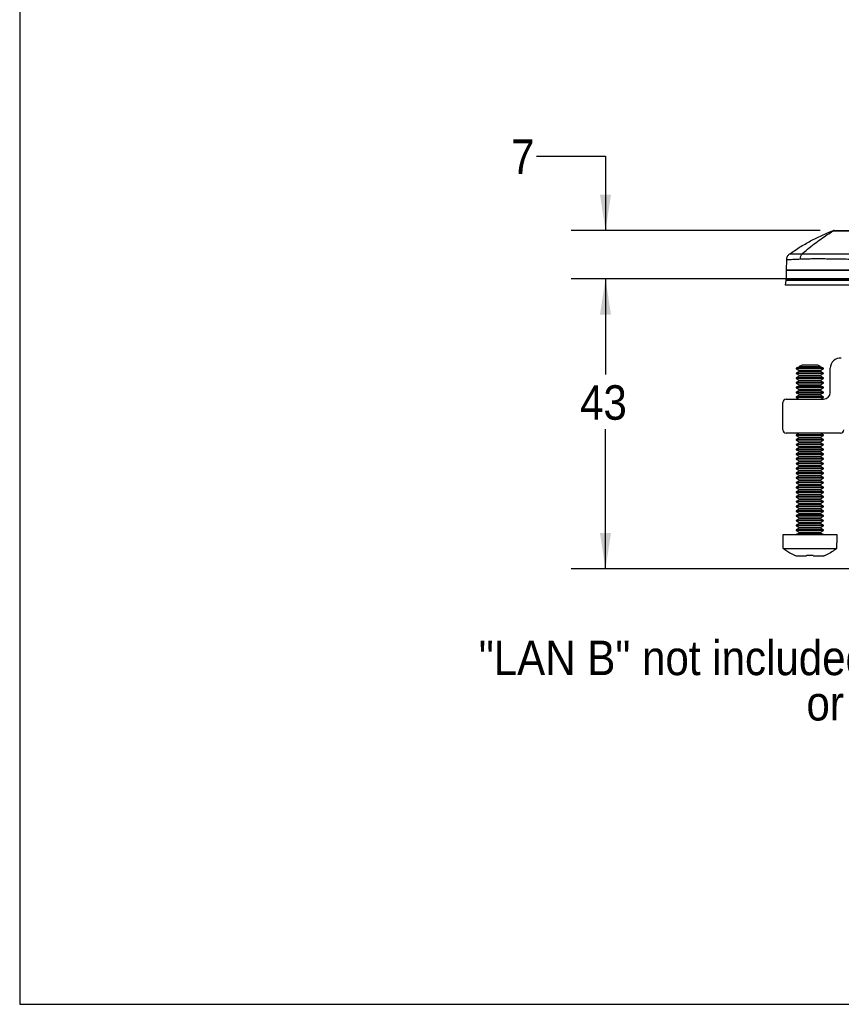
# Model space of a CAD drawing. Extents: x 3 to 428, y 3 to 275.
# Tile 1 of 42: x 3 to 79, y 4 to 94. Entities that reach past the tile are written whole.
import ezdxf

# ---------------------------------------------------------------- set-up
doc = ezdxf.new("R2010")
doc.units = 0
doc.linetypes.add('SLD-SOLID', pattern=[0])
doc.layers.get('0').update_dxf_attribs({"linetype": 'CONTINUOUS'})
doc.layers.add('BORDER', color=7, linetype='SLD-SOLID')
doc.layers.add('DIMENSION', color=7, linetype='SLD-SOLID')
doc.styles.add('SLDTEXTSTYLE1', font='Gothic.ttf', dxfattribs={"width": 0.913})
doc.dimstyles.new('SLDDIMSTYLE0', dxfattribs={"dimtxt": 3.175, "dimasz": 3.302, "dimexe": 0, "dimexo": 0.0625, "dimgap": 0.79375, "dimtad": 0, "dimtih": 1, "dimtoh": 1, "dimdec": 0, "dimlfac": 1.6, "dimrnd": 1e-09, "dimzin": 12, "dimdsep": 46, "dimtxsty": 'SLDTEXTSTYLE1', "dimsah": 1, "dimcen": 0.09, "dimadec": 0, "dimazin": 0, "dimtfac": 1, "dimtdec": 0, "dimtofl": 0, "dimtmove": 0, "dimatfit": 3, "dimfxl": 1, "dimtolj": 1, "dimtzin": 12, "dimarcsym": 0})
doc.dimstyles.new('SLDDIMSTYLE1', dxfattribs={"dimtxt": 3.175, "dimasz": 3.302, "dimexe": 0, "dimexo": 0.0625, "dimgap": 0.79375, "dimtad": 0, "dimtih": 1, "dimtoh": 1, "dimdec": 0, "dimlfac": 1.6, "dimrnd": 1e-09, "dimzin": 12, "dimdsep": 46, "dimtxsty": 'SLDTEXTSTYLE1', "dimsah": 1, "dimcen": 0.09, "dimadec": 0, "dimazin": 0, "dimtfac": 1, "dimtdec": 0, "dimtmove": 0, "dimatfit": 3, "dimfxl": 1, "dimtolj": 1, "dimtzin": 12, "dimarcsym": 0})

# ---------------------------------------------------------------- blocks, each defined once
blk = doc.blocks.new('_D_3')
at = {"layer": 'DIMENSION'}
for p, q in [((84.059, 70.398), (54.268, 70.398)), ((57.443, 70.398), (57.443, 61.582)), ((57.443, 43.691), (57.443, 56.541)), ((89.544, 43.691), (54.268, 43.691))]:
    blk.add_line(p, q, dxfattribs=at)
for points in [[(57.443, 70.398), (56.935, 67.096), (57.951, 67.096)], [(57.443, 43.691), (57.951, 46.993), (56.935, 46.993)]]:
    blk.add_solid(points, dxfattribs=at)
at = {"layer": 'DIMENSION', "insert": (55.097, 60.597), "char_height": 3.175, "attachment_point": 1, "style": 'SLDTEXTSTYLE1'}
blk.add_mtext('43', dxfattribs=at)
blk = doc.blocks.new('_D_4')
at = {"layer": 'DIMENSION'}
for p, q in [((51.093, 81.689), (57.443, 81.689)), ((57.443, 81.689), (57.443, 74.846)), ((77.201, 74.846), (54.268, 74.846)), ((84.059, 70.398), (54.268, 70.398)), ((57.443, 70.398), (57.443, 64.048))]:
    blk.add_line(p, q, dxfattribs=at)
for points in [[(57.443, 74.846), (57.951, 78.148), (56.935, 78.148)], [(57.443, 70.398), (56.935, 67.096), (57.951, 67.096)]]:
    blk.add_solid(points, dxfattribs=at)
at = {"layer": 'DIMENSION', "insert": (48.747, 83.225), "char_height": 3.175, "attachment_point": 1, "style": 'SLDTEXTSTYLE1'}
blk.add_mtext('7', dxfattribs=at)
blk = doc.blocks.new('SW_NOTE_6')
at = {"layer": 'DIMENSION', "color": 0, "char_height": 3.175, "attachment_point": 3, "style": 'SLDTEXTSTYLE1'}
for s, insert in [('"LAN B" not included with X2 pro', (-1.18, 1.386)), ('or  X2 7-marine', (-0.697, -2.789))]:
    blk.add_mtext(s, dxfattribs=dict(at, insert=insert))

msp = doc.modelspace()

# ---------------------------------------------------------------- linework, layer by layer
at = {"color": 7, "linetype": 'SLD-SOLID'}
for p, q in [((78.318, 74.796), (78.087, 74.7)), ((78.373, 74.794), (78.422, 74.826)), ((78.425, 74.83), (78.422, 74.826)), ((74.104, 72.161), (74.079, 71.191)), ((74.079, 71.191), (74.079, 70.398)), ((77.039, 71.191), (77.027, 71.191)), ((77.067, 71.182), (77.043, 71.187)), ((74.035, 69.816), (74.072, 70.235)), ((75.277, 62.306), (75.016, 62.156)), ((75.016, 62.156), (75.016, 62.101)), ((76.266, 62.156), (75.016, 62.156)), ((75.016, 62.101), (75.277, 61.951)), ((77.516, 62.101), (75.016, 62.101)), ((75.277, 61.869), (75.016, 61.719)), ((75.016, 61.719), (75.016, 61.664)), ((76.266, 61.719), (75.016, 61.719)), ((75.016, 61.664), (75.277, 61.514)), ((77.516, 61.664), (75.016, 61.664)), ((75.55, 62.441), (75.29, 62.318)), ((75.29, 62.318), (77.243, 62.318)), ((76.983, 62.441), (75.55, 62.441)), ((77.516, 62.156), (76.266, 62.156)), ((77.516, 61.719), (76.266, 61.719)), ((77.243, 62.318), (76.983, 62.441)), ((77.516, 62.156), (77.256, 62.306)), ((77.256, 61.951), (77.516, 62.101)), ((77.516, 61.719), (77.256, 61.869)), ((77.256, 61.514), (77.516, 61.664)), ((77.516, 62.101), (77.516, 62.156)), ((77.516, 61.664), (77.516, 61.719)), ((78.141, 59.941), (78.141, 62.168)), ((75.277, 61.431), (75.016, 61.281)), ((75.016, 61.281), (75.016, 61.226)), ((76.266, 61.281), (75.016, 61.281)), ((75.016, 61.226), (75.277, 61.076)), ((77.516, 61.226), (75.016, 61.226)), ((75.277, 60.994), (75.016, 60.844)), ((75.016, 60.844), (75.016, 60.789)), ((76.266, 60.844), (75.016, 60.844)), ((75.016, 60.789), (75.277, 60.639)), ((77.516, 60.789), (75.016, 60.789)), ((77.516, 61.281), (76.266, 61.281)), ((77.516, 60.844), (76.266, 60.844)), ((77.516, 61.281), (77.256, 61.431)), ((77.256, 61.076), (77.516, 61.226)), ((77.516, 60.844), (77.256, 60.994)), ((77.256, 60.639), (77.516, 60.789)), ((77.516, 61.226), (77.516, 61.281)), ((77.516, 60.789), (77.516, 60.844)), ((75.277, 60.556), (75.016, 60.406)), ((75.016, 60.406), (75.016, 60.351)), ((76.266, 60.406), (75.016, 60.406)), ((75.016, 60.351), (75.277, 60.201)), ((77.516, 60.351), (75.016, 60.351)), ((75.277, 60.119), (75.016, 59.969)), ((75.016, 59.969), (75.016, 59.914)), ((76.266, 59.969), (75.016, 59.969)), ((75.016, 59.914), (75.277, 59.764)), ((77.516, 59.914), (75.016, 59.914)), ((77.516, 60.406), (76.266, 60.406)), ((77.516, 59.969), (76.266, 59.969)), ((77.516, 60.406), (77.256, 60.556)), ((77.256, 60.201), (77.516, 60.351)), ((77.516, 59.969), (77.256, 60.119)), ((77.256, 59.764), (77.516, 59.914)), ((77.516, 60.351), (77.516, 60.406)), ((77.516, 59.914), (77.516, 59.969)), ((73.766, 56.504), (73.766, 59.004)), ((74.079, 59.316), (77.516, 59.316)), ((75.277, 59.681), (75.016, 59.531)), ((75.016, 59.531), (75.016, 59.476)), ((76.266, 59.531), (75.016, 59.531)), ((75.016, 59.476), (75.277, 59.326)), ((77.516, 59.476), (75.016, 59.476)), ((77.516, 59.531), (76.266, 59.531)), ((77.516, 59.531), (77.256, 59.681)), ((77.256, 59.326), (77.516, 59.476)), ((77.516, 59.476), (77.516, 59.531)), ((79.079, 56.191), (74.079, 56.191)), ((75.277, 56.181), (75.016, 56.031)), ((75.016, 56.031), (75.016, 55.976)), ((76.266, 56.031), (75.016, 56.031)), ((75.016, 55.976), (75.277, 55.826)), ((77.516, 55.976), (75.016, 55.976)), ((75.277, 55.744), (75.016, 55.594)), ((75.016, 55.594), (75.016, 55.539)), ((76.266, 55.594), (75.016, 55.594)), ((75.016, 55.539), (75.277, 55.389)), ((77.516, 55.539), (75.016, 55.539)), ((75.277, 55.306), (75.016, 55.156)), ((77.516, 56.031), (76.266, 56.031)), ((77.516, 55.594), (76.266, 55.594)), ((77.516, 56.031), (77.256, 56.181)), ((77.256, 55.826), (77.516, 55.976)), ((77.516, 55.594), (77.256, 55.744)), ((77.256, 55.389), (77.516, 55.539)), ((77.516, 55.156), (77.256, 55.306)), ((77.516, 55.976), (77.516, 56.031)), ((77.516, 55.539), (77.516, 55.594)), ((75.016, 55.156), (75.016, 55.101)), ((76.266, 55.156), (75.016, 55.156)), ((75.016, 55.101), (75.277, 54.951)), ((77.516, 55.101), (75.016, 55.101)), ((75.277, 54.869), (75.016, 54.719)), ((75.016, 54.719), (75.016, 54.664)), ((76.266, 54.719), (75.016, 54.719)), ((75.016, 54.664), (75.277, 54.514)), ((77.516, 54.664), (75.016, 54.664)), ((75.277, 54.431), (75.016, 54.281)), ((77.516, 55.156), (76.266, 55.156)), ((77.516, 54.719), (76.266, 54.719)), ((77.256, 54.951), (77.516, 55.101)), ((77.516, 54.719), (77.256, 54.869)), ((77.256, 54.514), (77.516, 54.664)), ((77.516, 54.281), (77.256, 54.431)), ((77.516, 55.101), (77.516, 55.156)), ((77.516, 54.664), (77.516, 54.719)), ((75.016, 54.281), (75.016, 54.226)), ((76.266, 54.281), (75.016, 54.281)), ((75.016, 54.226), (75.277, 54.076)), ((77.516, 54.226), (75.016, 54.226)), ((75.277, 53.994), (75.016, 53.844)), ((75.016, 53.844), (75.016, 53.789)), ((76.266, 53.844), (75.016, 53.844)), ((75.016, 53.789), (75.277, 53.639)), ((77.516, 53.789), (75.016, 53.789)), ((75.277, 53.556), (75.016, 53.406)), ((77.516, 54.281), (76.266, 54.281)), ((77.516, 53.844), (76.266, 53.844)), ((77.256, 54.076), (77.516, 54.226)), ((77.516, 53.844), (77.256, 53.994)), ((77.256, 53.639), (77.516, 53.789)), ((77.516, 53.406), (77.256, 53.556)), ((77.516, 54.226), (77.516, 54.281)), ((77.516, 53.789), (77.516, 53.844)), ((75.016, 53.406), (75.016, 53.351)), ((76.266, 53.406), (75.016, 53.406)), ((75.016, 53.351), (75.277, 53.201)), ((77.516, 53.351), (75.016, 53.351)), ((75.277, 53.119), (75.016, 52.969)), ((75.016, 52.969), (75.016, 52.914)), ((76.266, 52.969), (75.016, 52.969)), ((75.016, 52.914), (75.277, 52.764)), ((77.516, 52.914), (75.016, 52.914)), ((75.277, 52.681), (75.016, 52.531)), ((77.516, 53.406), (76.266, 53.406)), ((77.516, 52.969), (76.266, 52.969)), ((77.256, 53.201), (77.516, 53.351)), ((77.516, 52.969), (77.256, 53.119)), ((77.256, 52.764), (77.516, 52.914)), ((77.516, 52.531), (77.256, 52.681)), ((77.516, 53.351), (77.516, 53.406)), ((77.516, 52.914), (77.516, 52.969)), ((75.016, 52.531), (75.016, 52.476)), ((76.266, 52.531), (75.016, 52.531)), ((75.016, 52.476), (75.277, 52.326)), ((77.516, 52.476), (75.016, 52.476)), ((75.277, 52.244), (75.016, 52.094)), ((75.016, 52.094), (75.016, 52.039)), ((76.266, 52.094), (75.016, 52.094)), ((75.016, 52.039), (75.277, 51.889)), ((77.516, 52.039), (75.016, 52.039)), ((75.277, 51.806), (75.016, 51.656)), ((77.516, 52.531), (76.266, 52.531)), ((77.516, 52.094), (76.266, 52.094)), ((77.256, 52.326), (77.516, 52.476)), ((77.516, 52.094), (77.256, 52.244)), ((77.256, 51.889), (77.516, 52.039)), ((77.516, 51.656), (77.256, 51.806)), ((77.516, 52.476), (77.516, 52.531)), ((77.516, 52.039), (77.516, 52.094)), ((75.016, 51.656), (75.016, 51.601)), ((76.266, 51.656), (75.016, 51.656)), ((75.016, 51.601), (75.277, 51.451)), ((77.516, 51.601), (75.016, 51.601)), ((75.277, 51.369), (75.016, 51.219)), ((75.016, 51.219), (75.016, 51.164)), ((76.266, 51.219), (75.016, 51.219)), ((75.016, 51.164), (75.277, 51.014)), ((77.516, 51.164), (75.016, 51.164)), ((75.277, 50.931), (75.016, 50.781)), ((75.016, 50.781), (75.016, 50.726)), ((76.266, 50.781), (75.016, 50.781)), ((77.516, 51.656), (76.266, 51.656)), ((77.516, 51.219), (76.266, 51.219)), ((77.516, 50.781), (76.266, 50.781)), ((77.256, 51.451), (77.516, 51.601)), ((77.516, 51.219), (77.256, 51.369)), ((77.256, 51.014), (77.516, 51.164)), ((77.516, 50.781), (77.256, 50.931)), ((77.516, 51.601), (77.516, 51.656)), ((77.516, 51.164), (77.516, 51.219)), ((77.516, 50.726), (77.516, 50.781)), ((75.016, 50.726), (75.277, 50.576)), ((77.516, 50.726), (75.016, 50.726)), ((75.277, 50.494), (75.016, 50.344)), ((75.016, 50.344), (75.016, 50.289)), ((76.266, 50.344), (75.016, 50.344)), ((75.016, 50.289), (75.277, 50.139)), ((77.516, 50.289), (75.016, 50.289)), ((75.277, 50.056), (75.016, 49.906)), ((75.016, 49.906), (75.016, 49.851)), ((76.266, 49.906), (75.016, 49.906)), ((77.516, 50.344), (76.266, 50.344)), ((77.516, 49.906), (76.266, 49.906)), ((77.256, 50.576), (77.516, 50.726)), ((77.516, 50.344), (77.256, 50.494)), ((77.256, 50.139), (77.516, 50.289)), ((77.516, 49.906), (77.256, 50.056)), ((77.516, 50.289), (77.516, 50.344)), ((77.516, 49.851), (77.516, 49.906)), ((75.016, 49.851), (75.277, 49.701)), ((77.516, 49.851), (75.016, 49.851)), ((75.277, 49.619), (75.016, 49.469)), ((75.016, 49.469), (75.016, 49.414)), ((76.266, 49.469), (75.016, 49.469)), ((75.016, 49.414), (75.277, 49.264)), ((77.516, 49.414), (75.016, 49.414)), ((75.277, 49.181), (75.016, 49.031)), ((75.016, 49.031), (75.016, 48.976)), ((76.266, 49.031), (75.016, 49.031)), ((75.016, 48.976), (75.277, 48.826)), ((77.516, 48.976), (75.016, 48.976)), ((77.516, 49.469), (76.266, 49.469)), ((77.516, 49.031), (76.266, 49.031)), ((77.256, 49.701), (77.516, 49.851)), ((77.516, 49.469), (77.256, 49.619)), ((77.256, 49.264), (77.516, 49.414)), ((77.516, 49.031), (77.256, 49.181)), ((77.256, 48.826), (77.516, 48.976)), ((77.516, 49.414), (77.516, 49.469)), ((77.516, 48.976), (77.516, 49.031)), ((75.277, 48.744), (75.016, 48.594)), ((75.016, 48.594), (75.016, 48.539)), ((76.266, 48.594), (75.016, 48.594)), ((75.016, 48.539), (75.277, 48.389)), ((77.516, 48.539), (75.016, 48.539)), ((75.277, 48.306), (75.016, 48.156)), ((75.016, 48.156), (75.016, 48.101)), ((76.266, 48.156), (75.016, 48.156)), ((75.016, 48.101), (75.277, 47.951)), ((77.516, 48.101), (75.016, 48.101)), ((77.516, 48.594), (76.266, 48.594)), ((77.516, 48.156), (76.266, 48.156)), ((77.516, 48.594), (77.256, 48.744)), ((77.256, 48.389), (77.516, 48.539)), ((77.516, 48.156), (77.256, 48.306)), ((77.256, 47.951), (77.516, 48.101)), ((77.516, 48.539), (77.516, 48.594)), ((77.516, 48.101), (77.516, 48.156)), ((75.277, 47.869), (75.016, 47.719)), ((75.016, 47.719), (75.016, 47.664)), ((76.266, 47.719), (75.016, 47.719)), ((75.016, 47.664), (75.277, 47.514)), ((77.516, 47.664), (75.016, 47.664)), ((75.277, 47.431), (75.016, 47.281)), ((75.016, 47.281), (75.016, 47.226)), ((76.266, 47.281), (75.016, 47.281)), ((75.016, 47.226), (75.277, 47.076)), ((77.516, 47.226), (75.016, 47.226)), ((77.516, 47.719), (76.266, 47.719)), ((77.516, 47.281), (76.266, 47.281)), ((77.516, 47.719), (77.256, 47.869)), ((77.256, 47.514), (77.516, 47.664)), ((77.516, 47.281), (77.256, 47.431)), ((77.256, 47.076), (77.516, 47.226)), ((77.516, 47.664), (77.516, 47.719)), ((77.516, 47.226), (77.516, 47.281)), ((73.766, 46.816), (73.766, 46.104)), ((78.766, 46.816), (73.766, 46.816)), ((75.277, 46.994), (75.016, 46.844)), ((75.016, 46.844), (75.016, 46.816)), ((76.266, 46.844), (75.016, 46.844)), ((77.516, 46.844), (76.266, 46.844)), ((77.516, 46.844), (77.256, 46.994)), ((77.516, 46.816), (77.516, 46.844)), ((78.766, 46.104), (78.766, 46.816)), ((73.766, 46.104), (73.801, 46.104)), ((73.801, 45.566), (73.801, 46.104)), ((73.801, 45.566), (78.732, 45.566)), ((78.732, 46.104), (78.766, 46.104)), ((78.732, 46.104), (78.732, 45.566)), ((74.987, 44.879), (75.954, 44.879)), ((75.954, 44.935), (75.954, 44.879)), ((76.579, 44.879), (76.579, 44.935)), ((76.579, 44.879), (77.545, 44.879))]:
    msp.add_line(p, q, dxfattribs=at)
at = {"color": 8, "linetype": 'SLD-SOLID'}
for p, q in [((78.431, 74.837), (78.432, 74.838)), ((77.256, 62.306), (75.277, 62.306)), ((75.277, 61.951), (77.256, 61.951)), ((77.256, 61.869), (75.277, 61.869)), ((75.277, 61.514), (77.256, 61.514)), ((77.256, 61.431), (75.277, 61.431)), ((75.277, 61.076), (77.256, 61.076)), ((77.256, 60.994), (75.277, 60.994)), ((75.277, 60.639), (77.256, 60.639)), ((77.256, 60.556), (75.277, 60.556)), ((75.277, 60.201), (77.256, 60.201)), ((77.256, 60.119), (75.277, 60.119)), ((75.277, 59.764), (77.256, 59.764)), ((77.256, 59.681), (75.277, 59.681)), ((75.277, 59.326), (77.256, 59.326)), ((77.256, 56.181), (75.277, 56.181)), ((75.277, 55.826), (77.256, 55.826)), ((77.256, 55.744), (75.277, 55.744)), ((75.277, 55.389), (77.256, 55.389)), ((77.256, 55.306), (75.277, 55.306)), ((75.277, 54.951), (77.256, 54.951)), ((77.256, 54.869), (75.277, 54.869)), ((75.277, 54.514), (77.256, 54.514)), ((77.256, 54.431), (75.277, 54.431)), ((75.277, 54.076), (77.256, 54.076)), ((77.256, 53.994), (75.277, 53.994)), ((75.277, 53.639), (77.256, 53.639)), ((77.256, 53.556), (75.277, 53.556)), ((75.277, 53.201), (77.256, 53.201)), ((77.256, 53.119), (75.277, 53.119)), ((75.277, 52.764), (77.256, 52.764)), ((77.256, 52.681), (75.277, 52.681)), ((75.277, 52.326), (77.256, 52.326)), ((77.256, 52.244), (75.277, 52.244)), ((75.277, 51.889), (77.256, 51.889)), ((77.256, 51.806), (75.277, 51.806)), ((75.277, 51.451), (77.256, 51.451)), ((77.256, 51.369), (75.277, 51.369)), ((75.277, 51.014), (77.256, 51.014)), ((77.256, 50.931), (75.277, 50.931)), ((75.277, 50.576), (77.256, 50.576)), ((77.256, 50.494), (75.277, 50.494)), ((75.277, 50.139), (77.256, 50.139)), ((77.256, 50.056), (75.277, 50.056)), ((75.277, 49.701), (77.256, 49.701)), ((77.256, 49.619), (75.277, 49.619)), ((75.277, 49.264), (77.256, 49.264)), ((77.256, 49.181), (75.277, 49.181)), ((75.277, 48.826), (77.256, 48.826)), ((77.256, 48.744), (75.277, 48.744)), ((75.277, 48.389), (77.256, 48.389)), ((77.256, 48.306), (75.277, 48.306)), ((75.277, 47.951), (77.256, 47.951)), ((77.256, 47.869), (75.277, 47.869)), ((75.277, 47.514), (77.256, 47.514)), ((77.256, 47.431), (75.277, 47.431)), ((75.277, 47.076), (77.256, 47.076)), ((77.256, 46.994), (75.277, 46.994))]:
    msp.add_line(p, q, dxfattribs=at)
at = {"color": 7, "linetype": 'SLD-SOLID', "flags": 128}
for points in [[(75.277, 59.326), (75.287, 59.318), (75.289, 59.316)], [(77.244, 59.316), (77.246, 59.318), (77.256, 59.326)], [(75.289, 56.191), (75.287, 56.189), (75.277, 56.181)], [(77.256, 56.181), (77.246, 56.189), (77.244, 56.191)]]:
    msp.add_lwpolyline(points, dxfattribs=at)
at = {"color": 7, "linetype": 'SLD-SOLID'}
for centre, radius, start, end in [((78.477, 74.723), 0.125, 90, 110.68389), ((72.204, 70.398), 1.875, 355, 360), ((79.079, 62.168), 0.938, 85, 180), ((75.253, 62.348), 0.0474, 300, 320.86744), ((75.253, 61.91), 0.0474, 300, 60), ((77.28, 61.91), 0.0474, 120, 240), ((77.28, 62.348), 0.0474, 219.13256, 240), ((75.253, 61.473), 0.0474, 300, 60), ((75.253, 61.035), 0.0474, 300, 60), ((77.28, 61.473), 0.0474, 120, 240), ((77.28, 61.035), 0.0474, 120, 240), ((75.253, 60.598), 0.0474, 300, 60), ((75.253, 60.16), 0.0474, 300, 60), ((77.28, 60.598), 0.0474, 120, 240), ((77.28, 60.16), 0.0474, 120, 240), ((77.516, 59.941), 0.625, 270, 0), ((74.079, 59.004), 0.313, 90, 180), ((75.253, 59.723), 0.0474, 300, 60), ((77.28, 59.723), 0.0474, 120, 240), ((74.079, 56.504), 0.313, 180, 270), ((79.079, 56.504), 0.312, 270, 0), ((75.253, 55.785), 0.0474, 300, 60), ((75.253, 55.348), 0.0474, 300, 60), ((77.28, 55.785), 0.0474, 120, 240), ((77.28, 55.348), 0.0474, 120, 240), ((75.253, 54.91), 0.0474, 300, 60), ((75.253, 54.473), 0.0474, 300, 60), ((77.28, 54.91), 0.0474, 120, 240), ((77.28, 54.473), 0.0474, 120, 240), ((75.253, 54.035), 0.0474, 300, 60), ((75.253, 53.598), 0.0474, 300, 60), ((77.28, 54.035), 0.0474, 120, 240), ((77.28, 53.598), 0.0474, 120, 240), ((75.253, 53.16), 0.0474, 300, 60), ((75.253, 52.723), 0.0474, 300, 60), ((77.28, 53.16), 0.0474, 120, 240), ((77.28, 52.723), 0.0474, 120, 240), ((75.253, 52.285), 0.0474, 300, 60), ((75.253, 51.848), 0.0474, 300, 60), ((77.28, 52.285), 0.0474, 120, 240), ((77.28, 51.848), 0.0474, 120, 240), ((75.253, 51.41), 0.0474, 300, 60), ((75.253, 50.973), 0.0474, 300, 60), ((77.28, 51.41), 0.0474, 120, 240), ((77.28, 50.973), 0.0474, 120, 240), ((75.253, 50.535), 0.0474, 300, 60), ((75.253, 50.098), 0.0474, 300, 60), ((77.28, 50.535), 0.0474, 120, 240), ((77.28, 50.098), 0.0474, 120, 240), ((75.253, 49.66), 0.0474, 300, 60), ((75.253, 49.223), 0.0474, 300, 60), ((77.28, 49.66), 0.0474, 120, 240), ((77.28, 49.223), 0.0474, 120, 240), ((75.253, 48.785), 0.0474, 300, 60), ((75.253, 48.348), 0.0474, 300, 60), ((77.28, 48.785), 0.0474, 120, 240), ((77.28, 48.348), 0.0474, 120, 240), ((75.253, 47.91), 0.0474, 300, 60), ((75.253, 47.473), 0.0474, 300, 60), ((77.28, 47.91), 0.0474, 120, 240), ((77.28, 47.473), 0.0474, 120, 240), ((75.253, 47.035), 0.0474, 300, 60), ((77.28, 47.035), 0.0474, 120, 240)]:
    msp.add_arc(centre, radius, start, end, dxfattribs=at)
for points, knots in [([(74.363, 72.651), (74.68, 72.871), (75.315, 73.312), (76.32, 73.89), (77.356, 74.41), (78.074, 74.696), (78.432, 74.839)], [0, 0, 0, 0, 0.25, 0.5, 0.75, 1, 1, 1, 1]), ([(78.492, 74.848), (78.48, 74.847), (78.455, 74.845), (78.433, 74.833), (78.422, 74.826)], [0, 0, 0, 0, 0.498595, 1, 1, 1, 1]), ([(78.422, 74.826), (78.424, 74.826), (78.428, 74.825), (78.452, 74.824), (78.485, 74.824), (78.522, 74.823), (78.558, 74.822), (78.644, 74.821), (78.767, 74.821), (78.935, 74.821), (79.045, 74.821), (79.232, 74.822), (79.468, 74.823), (79.761, 74.824), (80.032, 74.826), (80.333, 74.827), (80.645, 74.828), (80.845, 74.829), (80.94, 74.829)], [0, 0, 0, 0, 0.054941, 0.103701, 0.146255, 0.182584, 0.212673, 0.236528, 0.37008, 0.414124, 0.457888, 0.501389, 0.621437, 0.688641, 0.760561, 0.847831, 0.927657, 1, 1, 1, 1]), ([(78.492, 74.848), (78.495, 74.848), (78.5, 74.848), (78.534, 74.848), (78.587, 74.848), (78.692, 74.848), (78.883, 74.848), (79.204, 74.848), (79.529, 74.848), (79.815, 74.848), (80.104, 74.848), (80.48, 74.848), (80.787, 74.848), (80.941, 74.848)], [0, 0, 0, 0, 0.059479, 0.118399, 0.177266, 0.236588, 0.369093, 0.501084, 0.630659, 0.695157, 0.760294, 0.880047, 1, 1, 1, 1]), ([(74.363, 72.651), (74.326, 72.621), (74.252, 72.56), (74.172, 72.438), (74.117, 72.303), (74.109, 72.208), (74.104, 72.161)], [0, 0, 0, 0, 0.24667, 0.499999, 0.753326, 1, 1, 1, 1]), ([(75.526, 72.66), (75.405, 72.659), (75.162, 72.659), (74.877, 72.657), (74.649, 72.654), (74.486, 72.653), (74.383, 72.652), (74.369, 72.651), (74.363, 72.651)], [0, 0, 0, 0, 0.167007, 0.333871, 0.500485, 0.666984, 0.83355, 1, 1, 1, 1]), ([(75.526, 72.66), (75.502, 72.63), (75.452, 72.571), (75.4, 72.462), (75.366, 72.345), (75.361, 72.263), (75.358, 72.222)], [0, 0, 0, 0, 0.24721, 0.499519, 0.752073, 1, 1, 1, 1]), ([(80.296, 72.654), (80.042, 72.654), (79.534, 72.653), (78.817, 72.654), (78.138, 72.653), (77.505, 72.653), (76.922, 72.655), (76.394, 72.657), (75.919, 72.658), (75.657, 72.659), (75.526, 72.66)], [0, 0, 0, 0, 0.124885, 0.249779, 0.374734, 0.499741, 0.624789, 0.749854, 0.874916, 1, 1, 1, 1]), ([(74.104, 72.161), (74.108, 72.161), (74.114, 72.161), (74.165, 72.164), (74.241, 72.167), (74.341, 72.171), (74.485, 72.178), (74.692, 72.189), (74.984, 72.203), (75.232, 72.216), (75.358, 72.222)], [0, 0, 0, 0, 0.115141, 0.226185, 0.333169, 0.436127, 0.535069, 0.684586, 0.83957, 1, 1, 1, 1]), ([(75.358, 72.222), (75.474, 72.228), (75.718, 72.238), (76.16, 72.249), (76.677, 72.253), (77.225, 72.253), (77.783, 72.25), (78.35, 72.244), (78.958, 72.235), (79.576, 72.223), (79.994, 72.213), (80.193, 72.209)], [0, 0, 0, 0, 0.10507, 0.22114, 0.347151, 0.473472, 0.575882, 0.682405, 0.794858, 0.902553, 1, 1, 1, 1]), ([(85.329, 71.191), (85.013, 71.191), (84.381, 71.191), (83.44, 71.191), (82.511, 71.191), (81.604, 71.191), (80.723, 71.191), (79.874, 71.191), (79.063, 71.191), (78.297, 71.191), (77.582, 71.191), (76.921, 71.191), (76.319, 71.191), (75.782, 71.191), (75.313, 71.191), (74.916, 71.191), (74.591, 71.191), (74.352, 71.191), (74.193, 71.191), (74.097, 71.191), (74.085, 71.191), (74.079, 71.191)], [0, 0, 0, 0, 0.053553, 0.107298, 0.161044, 0.214599, 0.268156, 0.321906, 0.375658, 0.42922, 0.48282, 0.536613, 0.590407, 0.644011, 0.697561, 0.751303, 0.805045, 0.858595, 0.90571, 0.952888, 1, 1, 1, 1]), ([(74.079, 71.191), (74.089, 71.191), (74.11, 71.191), (74.28, 71.191), (74.546, 71.191), (74.919, 71.191), (75.391, 71.191), (75.961, 71.191), (76.619, 71.191), (77.361, 71.191), (78.18, 71.191), (79.069, 71.191), (80.018, 71.191), (81.017, 71.191), (82.057, 71.191), (83.131, 71.191), (84.225, 71.191), (84.961, 71.191), (85.329, 71.191)], [0, 0, 0, 0, 0.062415, 0.125005, 0.187616, 0.25, 0.312405, 0.374999, 0.437614, 0.5, 0.562405, 0.625001, 0.687615, 0.75, 0.812404, 0.874995, 0.937595, 1, 1, 1, 1]), ([(77.127, 71.184), (77.107, 71.186), (77.072, 71.19), (77.049, 71.191), (77.039, 71.191)], [0, 0, 0, 0, 0.567978, 1, 1, 1, 1]), ([(77.042, 71.189), (77.051, 71.188), (77.067, 71.185), (77.098, 71.177), (77.113, 71.173)], [0, 0, 0, 0, 0.511431, 1, 1, 1, 1]), ([(85.329, 69.816), (84.958, 69.816), (84.216, 69.816), (83.114, 69.816), (82.034, 69.816), (80.985, 69.816), (79.985, 69.816), (79.042, 69.816), (78.163, 69.816), (77.35, 69.816), (76.609, 69.816), (75.945, 69.816), (75.368, 69.816), (74.887, 69.816), (74.509, 69.816), (74.239, 69.816), (74.067, 69.816), (74.046, 69.816), (74.035, 69.816)], [0, 0, 0, 0, 0.062723, 0.125447, 0.188167, 0.250879, 0.313594, 0.375198, 0.436803, 0.498401, 0.559999, 0.62286, 0.685721, 0.748573, 0.811422, 0.874279, 0.93714, 1, 1, 1, 1]), ([(85.329, 70.235), (84.96, 70.235), (84.224, 70.235), (83.129, 70.235), (82.056, 70.235), (81.014, 70.235), (80.014, 70.235), (79.065, 70.235), (78.176, 70.235), (77.356, 70.235), (76.613, 70.235), (75.955, 70.235), (75.385, 70.235), (74.912, 70.235), (74.539, 70.235), (74.272, 70.235), (74.103, 70.235), (74.082, 70.235), (74.072, 70.235)], [0, 0, 0, 0, 0.062501, 0.125006, 0.187507, 0.25, 0.312495, 0.374999, 0.437503, 0.5, 0.562497, 0.625001, 0.687505, 0.75, 0.812493, 0.874994, 0.937499, 1, 1, 1, 1]), ([(74.079, 70.398), (74.089, 70.398), (74.111, 70.398), (74.279, 70.398), (74.546, 70.398), (74.918, 70.398), (75.392, 70.398), (75.96, 70.398), (76.619, 70.398), (77.361, 70.398), (78.181, 70.398), (79.069, 70.398), (80.017, 70.398), (81.017, 70.398), (82.058, 70.398), (83.131, 70.398), (84.224, 70.398), (84.961, 70.398), (85.329, 70.398)], [0, 0, 0, 0, 0.062501, 0.125005, 0.187507, 0.25, 0.312495, 0.374999, 0.437503, 0.5, 0.562497, 0.625001, 0.687505, 0.75, 0.812493, 0.874995, 0.937499, 1, 1, 1, 1]), ([(74.987, 44.879), (74.826, 44.95), (74.536, 45.078), (74.141, 45.314), (73.914, 45.482), (73.801, 45.566)], [0, 0, 0, 0, 0.384735, 0.691233, 1, 1, 1, 1]), ([(78.732, 45.566), (78.585, 45.459), (78.29, 45.242), (77.885, 45.023), (77.63, 44.915), (77.545, 44.879)], [0, 0, 0, 0, 0.39646, 0.797876, 1, 1, 1, 1])]:
    msp.add_open_spline(points, degree=3, knots=knots, dxfattribs=at)
at = {"color": 8, "linetype": 'SLD-SOLID'}
msp.add_open_spline([(75.526, 72.66), (75.701, 72.82), (76.061, 73.149), (76.646, 73.608), (77.255, 74.048), (77.836, 74.439), (78.206, 74.683), (78.373, 74.794)], degree=3, knots=[0, 0, 0, 0, 0.199095, 0.410222, 0.623942, 0.82983, 1, 1, 1, 1], dxfattribs=at)
at = {"color": 7, "linetype": 'SLD-SOLID'}
msp.add_open_spline([(76.579, 44.935), (76.475, 44.927), (76.266, 44.912), (76.058, 44.927), (75.954, 44.935)], degree=3, dxfattribs=at)
at = {"layer": 'BORDER', "color": 7}
for p, q in [((3.496, 275.203), (3.496, 3.608)), ((3.496, 3.608), (427.8, 3.608))]:
    msp.add_line(p, q, dxfattribs=at)

# ---------------------------------------------------------------- block references
at = {"layer": 'DIMENSION'}
msp.add_blockref('SW_NOTE_6', (103.361, 35.699), dxfattribs=at)

# ---------------------------------------------------------------- dimensions: what is measured, and where the dimension line sits
for base, p2, dimstyle, picture, middle in [((57.443, 74.846), (78.471, 74.846), 'SLDDIMSTYLE1', '_D_4', (57.443, 81.689)), ((57.443, 43.691), (90.814, 43.691), 'SLDDIMSTYLE0', '_D_3', (57.443, 59.061))]:
    dim = msp.add_linear_dim(base=base, p1=(85.329, 70.398), p2=p2, angle=90, dimstyle=dimstyle, dxfattribs=at)
    dim.commit()
    dim.dimension.update_dxf_attribs({"geometry": picture, "text_midpoint": middle, "dimtype": 160})

doc.saveas('drawing.dxf')
